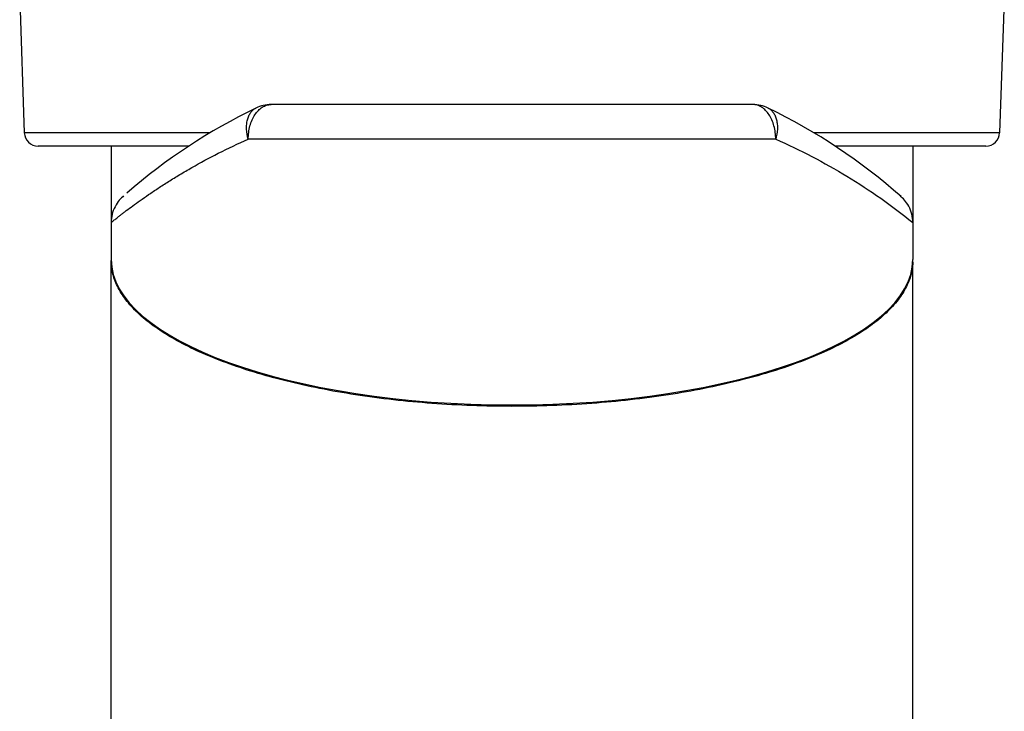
# Model space of a CAD drawing. Header units: millimetres. Extents: x 16 to 3344, y 34 to 2360.
# Tile 46 of 127: x 2629 to 2771, y 631 to 731. Entities that reach past the tile are written whole.
import ezdxf

# ---------------------------------------------------------------- set-up
doc = ezdxf.new("R2010")
doc.units = ezdxf.units.MM
doc.header["$LTSCALE"] = 185.02
doc.layers.get('0').update_dxf_attribs({"linetype": 'CONTINUOUS'})
for name, color, linetype in [('MIDDLE_ASM_PBL9', 7, 'CONTINUOUS'), ('RIGHT_VIEW_VBL7', 7, 'CONTINUOUS'), ('TOP_ASM_PBL11', 7, 'CONTINUOUS')]:
    doc.layers.add(name, color=color, linetype=linetype)
doc.styles.get("Standard").update_dxf_attribs({"font": 'malgun.ttf'})
doc.dimstyles.new('DIMSTYLE_1', dxfattribs={"dimtxt": 16, "dimasz": 6, "dimexe": 1, "dimexo": 0.5, "dimgap": 1, "dimtad": 1, "dimdsep": 46, "dimtxsty": 'Standard', "dimblk": '_FILLED', "dimblk1": '_FILLED', "dimblk2": '_FILLED', "dimcen": 0.09, "dimclrt": 134, "dimazin": 2, "dimtp": 0.3, "dimtm": 0.3, "dimtfac": 1, "dimtofl": 0, "dimtmove": 0, "dimatfit": 3, "dimldrblk": '_FILLED', "dimfxl": 1, "dimtolj": 1, "dimarcsym": 0})

# ---------------------------------------------------------------- blocks, each defined once
blk = doc.blocks.new('_FILLED')
at = {"color": 0, "linetype": 'ByBlock'}
blk.add_solid([(0, 0), (-1, 0.2), (-1, -0.2)], dxfattribs=at)
blk = doc.blocks.new('*D23')
at = {"color": 134, "transparency": 16777216}
for p, q in [((2345.01, 588.3), (2345.01, 612.37)), ((2229.01, 592.3), (2287.01, 592.3)), ((2345.01, 592.3), (2287.01, 592.3)), ((2287.01, 592.3), (2515.38, 592.3))]:
    blk.add_line(p, q, dxfattribs=at)
at = {"color": 134, "transparency": 16777216, "xscale": 6, "yscale": 6, "zscale": 6, "rotation": 180}
blk.add_blockref('_FILLED', (2229.01, 592.3), dxfattribs=at)
at = {"color": 134, "transparency": 16777216, "xscale": 6, "yscale": 6, "zscale": 6}
blk.add_blockref('_FILLED', (2345.01, 592.3), dxfattribs=at)
at = {"color": 134, "transparency": 16777216, "insert": (2478.58, 612.3), "char_height": 16, "width": 36.8, "attachment_point": 1, "line_spacing_factor": 0.9}
blk.add_mtext('116', dxfattribs=at)
blk = doc.blocks.new('TOP_ASM_PBL11', base_point=(2380.268, 804.993))
at = {"layer": 'TOP_ASM_PBL11', "color": 7}
for p, q in [((2215.775, 702.057), (2216.448, 682.798)), ((2358.255, 702.057), (2357.582, 682.798)), ((2243.358, 682.798), (2216.448, 682.798)), ((2357.582, 682.798), (2330.672, 682.798)), ((2240.286, 680.868), (2218.446, 680.868)), ((2355.584, 680.868), (2333.744, 680.868))]:
    blk.add_line(p, q, dxfattribs=at)
for centre, start, end in [((2218.446, 682.868), 182, 270), ((2355.584, 682.868), 270, 358)]:
    blk.add_arc(centre, 2, start, end, dxfattribs=at)
blk = doc.blocks.new('MIDDLE_ASM_PBL9', base_point=(2372.199, 621.406))
at = {"layer": 'MIDDLE_ASM_PBL9', "color": 7}
for p, q in [((2321.886, 686.868), (2252.144, 686.868)), ((2325.176, 681.868), (2248.854, 681.868)), ((2229.015, 680.868), (2229.015, 664.418)), ((2345.015, 680.868), (2345.015, 664.418)), ((2230.818, 673.64), (2230.691, 673.528)), ((2343.338, 673.528), (2343.218, 673.635)), ((2229.015, 556.168), (2229.015, 664.268)), ((2229.018, 664.042), (2229.018, 664.054)), ((2229.024, 664.042), (2229.024, 664.054)), ((2345.006, 664.041), (2345.005, 664.034)), ((2345.012, 664.041), (2345.011, 664.034)), ((2345.015, 556.168), (2345.015, 664.268))]:
    blk.add_line(p, q, dxfattribs=at)
for points in [[(2230.691, 673.528), (2230.526, 673.374), (2230.361, 673.206), (2230.196, 673.02), (2230.033, 672.816), (2229.872, 672.592), (2229.717, 672.348), (2229.572, 672.085), (2229.441, 671.812), (2229.328, 671.534), (2229.232, 671.251), (2229.153, 670.961), (2229.092, 670.666), (2229.048, 670.368), (2229.023, 670.068), (2229.015, 669.793)], [(2345.015, 669.793), (2345.007, 670.077), (2344.98, 670.384), (2344.934, 670.691), (2344.869, 670.993), (2344.785, 671.291), (2344.684, 671.581), (2344.565, 671.865), (2344.429, 672.14), (2344.281, 672.4), (2344.128, 672.636), (2343.972, 672.849), (2343.816, 673.041), (2343.658, 673.217), (2343.501, 673.377), (2343.338, 673.528)]]:
    blk.add_lwpolyline(points, dxfattribs=at)
for centre, radius, start, end in [((2252.144, 681.868), 5, 90.00003, 115.84194), ((2321.886, 681.868), 5, 64.15806, 90), ((2287.015, 609.868), 85, 115.84193, 130.98081), ((2287.015, 609.868), 85, 48.51363, 64.15807), ((2236.692, 664.268), 7.677, 179.25228, 180.00002), ((2236.694, 664.268), 7.679, 180.00022, 181.59477), ((2337.335, 664.268), 7.68, 358.30751, 359.99975), ((2337.338, 664.268), 7.677, 359.99998, 0.75369)]:
    blk.add_arc(centre, radius, start, end, dxfattribs=at)
blk.add_ellipse((2287.015, 664.418), major_axis=(58, 0), ratio=0.362931, start_param=3.1415927, end_param=6.2831853, dxfattribs=at)
for points, knots in [([(2248.854, 681.868), (2248.854, 682.511), (2248.973, 683.467), (2249.38, 684.638), (2249.785, 685.399), (2250.281, 686.028), (2250.854, 686.502), (2251.482, 686.799), (2251.927, 686.868), (2252.144, 686.868)], [0, 0, 0, 0, 0.2939241, 0.4334936, 0.5646479, 0.6860378, 0.7976501, 0.9011568, 1, 1, 1, 1]), ([(2325.176, 681.868), (2325.176, 682.511), (2325.057, 683.467), (2324.65, 684.638), (2324.245, 685.399), (2323.748, 686.028), (2323.176, 686.502), (2322.548, 686.799), (2322.102, 686.868), (2321.886, 686.868)], [0, 0, 0, 0, 0.2939241, 0.4334936, 0.5646479, 0.6860378, 0.7976501, 0.9011568, 1, 1, 1, 1]), ([(2248.854, 681.868), (2248.725, 682.337), (2248.599, 683.056), (2248.611, 684.002), (2248.712, 684.66), (2248.909, 685.245), (2249.19, 685.737), (2249.544, 686.117), (2249.822, 686.299), (2249.964, 686.368)], [0, 0, 0, 0, 0.292308, 0.4338766, 0.5674409, 0.6905502, 0.8027708, 0.9050276, 1, 1, 1, 1]), ([(2324.066, 686.368), (2324.208, 686.299), (2324.486, 686.117), (2324.84, 685.737), (2325.121, 685.245), (2325.317, 684.66), (2325.419, 684.002), (2325.431, 683.056), (2325.305, 682.337), (2325.176, 681.868)], [0, 0, 0, 0, 0.0949724, 0.1972292, 0.3094498, 0.4325591, 0.5661235, 0.7076921, 1, 1, 1, 1]), ([(2229.015, 669.793), (2229.015, 669.793), (2229.018, 669.794), (2229.021, 669.798), (2229.029, 669.804), (2229.038, 669.812), (2229.051, 669.822), (2229.074, 669.84), (2229.109, 669.868), (2229.159, 669.909), (2229.22, 669.958), (2229.293, 670.016), (2229.411, 670.111), (2229.585, 670.25), (2229.828, 670.442), (2230.113, 670.666), (2230.441, 670.921), (2230.81, 671.205), (2231.378, 671.637), (2232.18, 672.235), (2233.255, 673.012), (2234.473, 673.864), (2235.835, 674.78), (2237.332, 675.745), (2238.957, 676.745), (2241.346, 678.143), (2244.631, 679.911), (2247.392, 681.221), (2248.854, 681.868)], [0, 0, 0, 0, 0.0000787, 0.0003137, 0.0007042, 0.0012498, 0.0019499, 0.002804, 0.0049716, 0.0077482, 0.0111292, 0.0151102, 0.0196867, 0.0306082, 0.0438714, 0.0594698, 0.077361, 0.0974047, 0.1194545, 0.1692686, 0.2263247, 0.2902348, 0.360773, 0.437618, 0.5197216, 0.6065498, 0.7940714, 1, 1, 1, 1]), ([(2325.176, 681.868), (2328.723, 680.298), (2335.625, 676.702), (2341.998, 672.23), (2345.015, 669.793)], [0, 0, 0, 0, 0.5000355, 1, 1, 1, 1]), ([(2345.011, 664.034), (2344.991, 663.362), (2344.762, 661.976), (2343.887, 659.966), (2342.497, 658.01), (2340.609, 656.118), (2338.234, 654.299), (2335.385, 652.566), (2332.077, 650.932), (2328.332, 649.412), (2324.175, 648.023), (2319.638, 646.781), (2314.76, 645.699), (2307.729, 644.468), (2298.445, 643.44), (2287.004, 643.028), (2275.563, 643.442), (2266.28, 644.471), (2259.25, 645.703), (2254.374, 646.785), (2249.838, 648.028), (2245.683, 649.418), (2241.939, 650.938), (2238.633, 652.572), (2235.786, 654.306), (2233.413, 656.125), (2231.526, 658.017), (2230.139, 659.973), (2229.265, 661.984), (2229.038, 663.37), (2229.018, 664.042)], [0, 0, 0, 0, 0.0154457, 0.0318628, 0.0499614, 0.0702471, 0.0930406, 0.118518, 0.146746, 0.1777043, 0.2113001, 0.2473757, 0.2857137, 0.3260402, 0.4112949, 0.5000577, 0.5888169, 0.6740615, 0.7143808, 0.7527104, 0.7887768, 0.8223625, 0.8533102, 0.8815274, 0.9069942, 0.9297774, 0.9500538, 0.9681447, 0.9845565, 1, 1, 1, 1])]:
    blk.add_open_spline(points, degree=3, knots=knots, dxfattribs=at)
at = {"layer": 'MIDDLE_ASM_PBL9', "color": 134}
dim = blk.add_linear_dim(base=(2229.015, 592.297), p1=(2345.015, 612.868), p2=(2229.015, 556.168), angle=180, dimstyle='DIMSTYLE_1', dxfattribs=at)
dim.commit()
dim.dimension.update_dxf_attribs({"geometry": '*D23', "text_midpoint": (2497.43, 592.297), "dimtype": 160})
blk = doc.blocks.new('RIGHT_VIEW_VBL7', base_point=(2378.65, 739.97))
at = {"layer": 'MIDDLE_ASM_PBL9'}
blk.add_blockref('MIDDLE_ASM_PBL9', (2372.2, 621.41), dxfattribs=at)
at = {"layer": 'TOP_ASM_PBL11'}
blk.add_blockref('TOP_ASM_PBL11', (2380.27, 804.99), dxfattribs=at)

msp = doc.modelspace()

# ---------------------------------------------------------------- block references
at = {"layer": 'RIGHT_VIEW_VBL7'}
msp.add_blockref('RIGHT_VIEW_VBL7', (2791.631, 771.9), dxfattribs=at)

doc.saveas('drawing.dxf')
